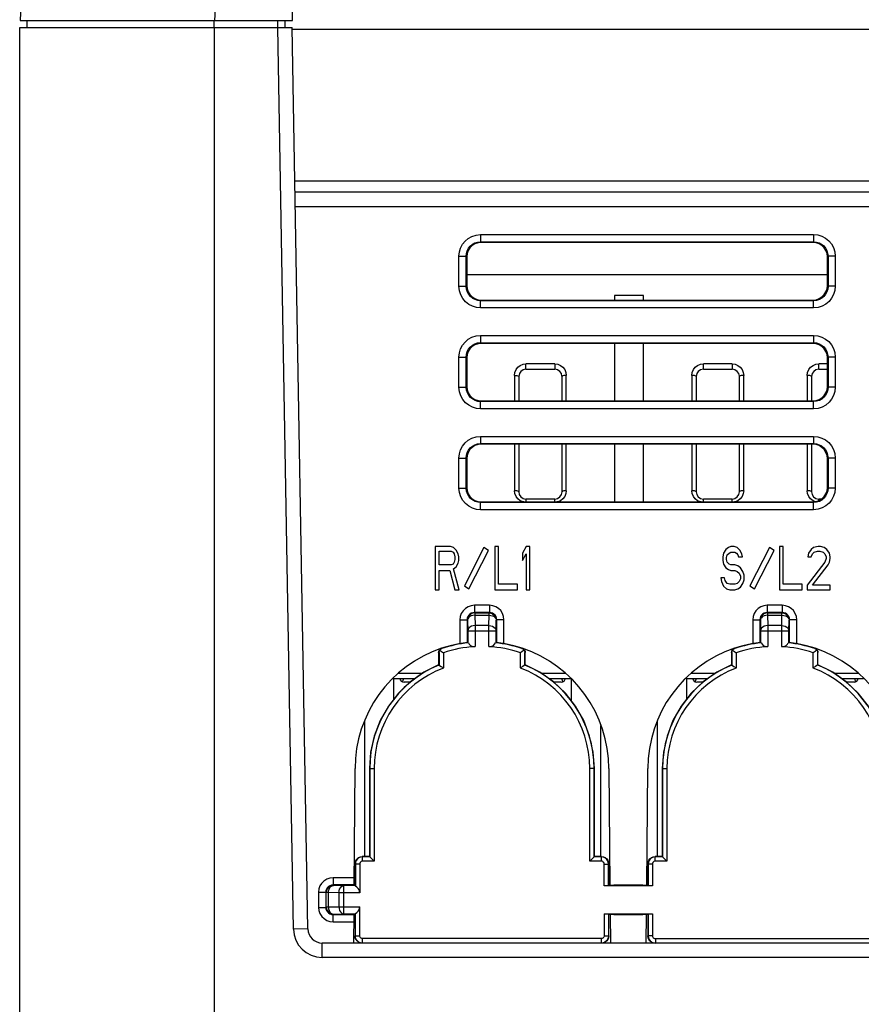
# Model space of a CAD drawing. Extents: x 28 to 410, y 32 to 287.
# Tile 2 of 78: x 56 to 70, y 73 to 91. Entities that reach past the tile are written whole.
import ezdxf

# ---------------------------------------------------------------- set-up
doc = ezdxf.new("R2010")
doc.units = 0
doc.header["$LTSCALE"] = 23.1
doc.layers.add('ALL_AXIS', color=7, linetype='CONTINUOUS')
doc.layers.add('ALL_FEATURES', color=7, linetype='CONTINUOUS')

msp = doc.modelspace()

# ---------------------------------------------------------------- linework, layer by layer
at = {"layer": 'ALL_AXIS', "color": 7, "linetype": 'CONTINUOUS'}
msp.add_line((55.51, 90.379), (58.885, 90.379), dxfattribs=at)
at = {"layer": 'ALL_FEATURES', "color": 9, "linetype": 'CONTINUOUS'}
for p, q in [((59.428, 100.824), (58.887, 90.504)), ((58.88, 90.379), (58.88, 90.504)), ((59.985, 90.379), (59.985, 90.504)), ((58.885, 72.57), (58.885, 90.379)), ((60.256, 74.745), (59.983, 90.379)), ((75.561, 90.344), (60.233, 90.344)), ((114.49, 87.714), (60.279, 87.714)), ((60.287, 87.279), (114.483, 87.279)), ((63.499, 86.79), (63.499, 86.665)), ((63.499, 86.79), (69.271, 86.79)), ((69.271, 86.79), (69.271, 86.665)), ((63.499, 86.665), (63.51, 86.654)), ((63.499, 86.665), (69.271, 86.665)), ((69.271, 86.665), (69.26, 86.654)), ((63.124, 85.893), (63.124, 86.415)), ((63.124, 86.415), (63.249, 86.415)), ((63.249, 85.893), (63.249, 86.415)), ((63.249, 86.415), (63.26, 86.404)), ((69.521, 86.415), (69.51, 86.404)), ((69.521, 86.415), (69.521, 85.893)), ((69.646, 86.415), (69.521, 86.415)), ((69.646, 86.415), (69.646, 85.893)), ((63.26, 86.098), (69.51, 86.098)), ((63.124, 85.893), (63.249, 85.893)), ((63.249, 85.893), (63.26, 85.904)), ((69.521, 85.893), (69.51, 85.904)), ((69.646, 85.893), (69.521, 85.893)), ((63.499, 85.643), (63.51, 85.654)), ((63.499, 85.518), (63.499, 85.643)), ((69.271, 85.643), (63.499, 85.643)), ((69.271, 85.643), (69.26, 85.654)), ((69.271, 85.518), (69.271, 85.643)), ((69.271, 85.518), (63.499, 85.518)), ((63.499, 85.04), (63.499, 84.915)), ((63.499, 85.04), (69.271, 85.04)), ((69.271, 85.04), (69.271, 84.915)), ((63.499, 84.915), (63.509, 84.904)), ((63.499, 84.915), (69.271, 84.915)), ((69.271, 84.915), (69.26, 84.904)), ((63.124, 84.143), (63.124, 84.665)), ((63.124, 84.665), (63.249, 84.665)), ((63.249, 84.143), (63.249, 84.665)), ((63.249, 84.665), (63.259, 84.654)), ((64.285, 84.454), (64.285, 84.548)), ((64.785, 84.548), (64.285, 84.548)), ((64.785, 84.548), (64.785, 84.454)), ((67.36, 84.454), (67.36, 84.548)), ((67.86, 84.548), (67.36, 84.548)), ((67.86, 84.548), (67.86, 84.454)), ((69.36, 84.454), (69.36, 84.548)), ((69.51, 84.548), (69.36, 84.548)), ((69.521, 84.665), (69.51, 84.654)), ((69.521, 84.665), (69.521, 84.143)), ((69.646, 84.665), (69.521, 84.665)), ((69.646, 84.665), (69.646, 84.143)), ((64.085, 84.348), (64.085, 83.904)), ((64.156, 84.335), (64.16, 84.329)), ((64.913, 84.335), (64.91, 84.329)), ((64.985, 83.904), (64.985, 84.349)), ((67.16, 84.348), (67.16, 83.904)), ((67.988, 84.335), (67.985, 84.329)), ((68.06, 83.904), (68.06, 84.349)), ((69.16, 84.348), (69.16, 83.904)), ((63.124, 84.143), (63.249, 84.143)), ((63.249, 84.143), (63.259, 84.154)), ((69.521, 84.143), (69.51, 84.154)), ((69.646, 84.143), (69.521, 84.143)), ((63.499, 83.893), (63.509, 83.904)), ((63.499, 83.768), (63.499, 83.893)), ((69.271, 83.893), (63.499, 83.893)), ((69.271, 83.893), (69.26, 83.904)), ((69.271, 83.768), (69.271, 83.893)), ((69.271, 83.768), (63.499, 83.768)), ((63.499, 83.29), (63.499, 83.165)), ((63.499, 83.29), (69.271, 83.29)), ((63.499, 83.165), (63.509, 83.155)), ((63.499, 83.165), (69.271, 83.165)), ((69.271, 83.165), (69.26, 83.155)), ((69.271, 83.29), (69.271, 83.165)), ((64.085, 83.155), (64.085, 82.348)), ((64.985, 82.348), (64.985, 83.155)), ((67.16, 83.155), (67.16, 82.348)), ((68.06, 82.348), (68.06, 83.155)), ((69.16, 83.155), (69.16, 82.348)), ((63.124, 82.393), (63.124, 82.915)), ((63.124, 82.915), (63.249, 82.915)), ((63.249, 82.393), (63.249, 82.915)), ((63.249, 82.915), (63.259, 82.905)), ((69.521, 82.915), (69.51, 82.905)), ((69.521, 82.915), (69.521, 82.393)), ((69.646, 82.915), (69.521, 82.915)), ((69.646, 82.915), (69.646, 82.393)), ((63.124, 82.393), (63.249, 82.393)), ((63.249, 82.393), (63.259, 82.403)), ((69.521, 82.393), (69.51, 82.403)), ((69.646, 82.393), (69.521, 82.393)), ((63.499, 82.143), (63.509, 82.153)), ((63.499, 82.018), (63.499, 82.143)), ((69.271, 82.143), (63.499, 82.143)), ((64.285, 82.204), (64.285, 82.153)), ((64.785, 82.153), (64.785, 82.204)), ((67.36, 82.153), (67.36, 82.204)), ((67.86, 82.153), (67.86, 82.204)), ((69.302, 82.158), (69.261, 82.174)), ((69.271, 82.143), (69.261, 82.153)), ((69.271, 82.018), (69.271, 82.143)), ((69.36, 82.175), (69.36, 82.204)), ((69.271, 82.018), (63.499, 82.018)), ((63.391, 80.361), (63.391, 80.236)), ((63.654, 80.361), (63.391, 80.361)), ((63.654, 80.361), (63.654, 80.236)), ((68.466, 80.361), (68.466, 80.236)), ((68.729, 80.361), (68.466, 80.361)), ((68.729, 80.361), (68.729, 80.236)), ((63.141, 80.111), (63.141, 79.696)), ((63.141, 80.111), (63.266, 80.111)), ((63.266, 80.111), (63.266, 79.714)), ((63.266, 80.111), (63.274, 80.103)), ((63.274, 80.103), (63.277, 79.921)), ((63.391, 80.236), (63.399, 80.228)), ((63.654, 80.236), (63.391, 80.236)), ((63.399, 80.228), (63.399, 80.19)), ((63.399, 80.228), (63.646, 80.228)), ((63.399, 80.19), (63.402, 80.009)), ((63.399, 80.19), (63.646, 80.19)), ((63.643, 80.009), (63.646, 80.19)), ((63.646, 80.228), (63.654, 80.236)), ((63.646, 80.19), (63.646, 80.228)), ((63.768, 79.921), (63.771, 80.103)), ((63.771, 80.103), (63.779, 80.111)), ((63.779, 79.714), (63.779, 80.111)), ((63.904, 80.111), (63.779, 80.111)), ((63.904, 79.696), (63.904, 80.111)), ((68.216, 80.111), (68.216, 79.696)), ((68.216, 80.111), (68.341, 80.111)), ((68.341, 80.111), (68.341, 79.714)), ((68.341, 80.111), (68.349, 80.103)), ((68.349, 80.103), (68.352, 79.921)), ((68.466, 80.236), (68.474, 80.228)), ((68.729, 80.236), (68.466, 80.236)), ((68.474, 80.228), (68.474, 80.19)), ((68.474, 80.228), (68.721, 80.228)), ((68.474, 80.19), (68.477, 80.009)), ((68.474, 80.19), (68.721, 80.19)), ((68.718, 80.009), (68.721, 80.19)), ((68.721, 80.228), (68.729, 80.236)), ((68.721, 80.19), (68.721, 80.228)), ((68.843, 79.921), (68.846, 80.103)), ((68.846, 80.103), (68.854, 80.111)), ((68.854, 79.714), (68.854, 80.111)), ((68.979, 80.111), (68.854, 80.111)), ((68.979, 79.696), (68.979, 80.111)), ((63.277, 79.921), (63.277, 79.711)), ((63.277, 79.921), (63.768, 79.921)), ((63.402, 80.009), (63.402, 79.644)), ((63.643, 80.009), (63.402, 80.009)), ((63.643, 79.644), (63.643, 80.009)), ((63.768, 79.711), (63.768, 79.921)), ((68.352, 79.921), (68.352, 79.711)), ((68.352, 79.921), (68.843, 79.921)), ((68.477, 80.009), (68.477, 79.644)), ((68.718, 80.009), (68.477, 80.009)), ((68.718, 79.644), (68.718, 80.009)), ((68.843, 79.711), (68.843, 79.921)), ((62.829, 79.611), (62.823, 79.615)), ((64.216, 79.611), (64.221, 79.615)), ((67.904, 79.611), (67.898, 79.615)), ((69.291, 79.611), (69.296, 79.615)), ((62.778, 79.54), (62.772, 79.544)), ((64.267, 79.54), (64.272, 79.544)), ((67.853, 79.54), (67.847, 79.544)), ((69.342, 79.54), (69.347, 79.544)), ((62.49, 79.181), (62.072, 79.181)), ((64.973, 79.181), (64.555, 79.181)), ((67.565, 79.181), (67.147, 79.181)), ((70.048, 79.181), (69.63, 79.181)), ((61.572, 77.529), (61.654, 77.529)), ((65.472, 77.529), (65.391, 77.529)), ((66.647, 77.529), (66.729, 77.529)), ((61.452, 75.999), (61.448, 76.004)), ((61.452, 75.922), (61.452, 75.999)), ((65.592, 75.999), (65.597, 76.004)), ((65.592, 75.922), (65.592, 75.999)), ((66.527, 75.999), (66.523, 76.004)), ((66.527, 75.922), (66.527, 75.999)), ((61.328, 75.874), (61.323, 75.879)), ((61.404, 75.874), (61.328, 75.874)), ((65.641, 75.874), (65.717, 75.874)), ((65.717, 75.874), (65.722, 75.879)), ((66.403, 75.874), (66.398, 75.879)), ((66.479, 75.874), (66.403, 75.874)), ((60.941, 75.636), (60.941, 75.511)), ((61.306, 75.636), (60.941, 75.636)), ((60.949, 75.503), (60.941, 75.511)), ((61.305, 75.511), (60.941, 75.511)), ((61.13, 75.5), (60.949, 75.503)), ((61.13, 75.008), (61.13, 75.5)), ((61.327, 75.5), (61.13, 75.5)), ((60.691, 75.386), (60.691, 75.122)), ((60.691, 75.386), (60.816, 75.386)), ((60.816, 75.386), (60.816, 75.122)), ((60.824, 75.378), (60.816, 75.386)), ((60.824, 75.13), (60.824, 75.378)), ((60.861, 75.378), (60.824, 75.378)), ((60.861, 75.13), (60.861, 75.378)), ((61.042, 75.375), (60.861, 75.378)), ((61.042, 75.375), (61.042, 75.133)), ((61.404, 75.375), (61.042, 75.375)), ((60.816, 75.122), (60.824, 75.13)), ((60.824, 75.13), (60.861, 75.13)), ((60.861, 75.13), (61.042, 75.133)), ((61.042, 75.133), (61.404, 75.133)), ((60.691, 75.122), (60.816, 75.122)), ((60.941, 74.997), (60.949, 75.005)), ((60.941, 74.872), (60.941, 74.997)), ((60.941, 74.997), (61.3, 74.997)), ((60.949, 75.005), (61.13, 75.008)), ((61.13, 75.008), (61.327, 75.008)), ((60.941, 74.872), (61.299, 74.872)), ((60.505, 74.75), (60.256, 74.745)), ((61.323, 74.629), (61.404, 74.629)), ((65.641, 74.629), (65.722, 74.629)), ((66.479, 74.629), (66.398, 74.629)), ((60.755, 74.254), (60.755, 74.504)), ((61.453, 74.504), (61.453, 74.58)), ((65.592, 74.504), (65.592, 74.58)), ((66.528, 74.58), (66.528, 74.504)), ((114.014, 74.254), (60.755, 74.254))]:
    msp.add_line(p, q, dxfattribs=at)
at = {"layer": 'ALL_FEATURES', "color": 7, "linetype": 'CONTINUOUS'}
for p, q in [((56.042, 100.537), (55.516, 90.504)), ((60.236, 90.504), (60.296, 95.43)), ((55.516, 90.504), (60.236, 90.504)), ((55.635, 90.504), (55.635, 90.379)), ((60.11, 90.379), (60.11, 90.504)), ((55.51, 71.629), (55.51, 90.379)), ((58.885, 90.379), (60.233, 90.379)), ((60.505, 74.75), (60.233, 90.379)), ((60.282, 87.529), (114.487, 87.529)), ((69.26, 86.654), (63.51, 86.654)), ((63.26, 86.404), (63.26, 85.904)), ((69.51, 85.904), (69.51, 86.404)), ((65.822, 85.736), (65.822, 85.654)), ((66.322, 85.736), (65.822, 85.736)), ((66.322, 85.654), (66.322, 85.736)), ((63.51, 85.654), (69.26, 85.654)), ((69.26, 84.904), (63.509, 84.904)), ((65.822, 84.904), (65.822, 83.904)), ((66.322, 83.904), (66.322, 84.904)), ((63.259, 84.654), (63.259, 84.154)), ((69.51, 84.154), (69.51, 84.654)), ((64.285, 84.454), (64.785, 84.454)), ((67.36, 84.454), (67.86, 84.454)), ((69.36, 84.454), (69.51, 84.454)), ((64.16, 84.332), (64.16, 84.329)), ((64.16, 84.329), (64.16, 83.904)), ((64.91, 84.329), (64.91, 84.332)), ((64.91, 83.904), (64.91, 84.329)), ((67.235, 84.332), (67.235, 84.329)), ((67.235, 84.329), (67.235, 83.904)), ((67.985, 84.329), (67.985, 84.332)), ((67.985, 83.904), (67.985, 84.329)), ((69.235, 84.332), (69.235, 84.329)), ((69.235, 84.329), (69.235, 83.904)), ((63.509, 83.904), (69.26, 83.904)), ((69.26, 83.155), (63.509, 83.155)), ((64.16, 83.155), (64.16, 82.329)), ((64.91, 82.329), (64.91, 83.155)), ((65.822, 83.155), (65.822, 82.153)), ((66.322, 82.153), (66.322, 83.155)), ((67.235, 83.155), (67.235, 82.329)), ((67.985, 82.329), (67.985, 83.155)), ((69.235, 83.155), (69.235, 82.329)), ((63.259, 82.905), (63.259, 82.403)), ((69.51, 82.403), (69.51, 82.905)), ((63.509, 82.153), (69.261, 82.153)), ((64.785, 82.204), (64.285, 82.204)), ((67.86, 82.204), (67.36, 82.204)), ((69.41, 82.204), (69.36, 82.204)), ((62.714, 81.379), (62.714, 80.629)), ((62.977, 81.379), (62.714, 81.379)), ((62.78, 81.06), (62.78, 81.299)), ((62.78, 81.299), (62.988, 81.299)), ((63.032, 81.363), (62.977, 81.379)), ((62.988, 81.299), (63.021, 81.283)), ((63.021, 81.283), (63.043, 81.251)), ((63.075, 81.315), (63.032, 81.363)), ((63.108, 81.251), (63.075, 81.315)), ((63.557, 81.363), (63.218, 80.698)), ((63.296, 80.645), (63.635, 81.31)), ((63.635, 81.31), (63.557, 81.363)), ((63.743, 81.379), (63.743, 80.629)), ((63.808, 81.379), (63.743, 81.379)), ((63.808, 80.725), (63.808, 81.379)), ((64.289, 81.379), (64.224, 81.267)), ((64.355, 81.379), (64.289, 81.379)), ((64.355, 80.629), (64.355, 81.379)), ((67.751, 81.331), (67.707, 81.267)), ((67.795, 81.363), (67.751, 81.331)), ((67.839, 81.379), (67.795, 81.363)), ((67.806, 81.267), (67.839, 81.283)), ((67.893, 81.379), (67.839, 81.379)), ((67.839, 81.283), (67.904, 81.283)), ((67.948, 81.363), (67.893, 81.379)), ((67.904, 81.283), (67.937, 81.267)), ((67.992, 81.315), (67.948, 81.363)), ((68.025, 81.251), (67.992, 81.315)), ((68.507, 81.363), (68.168, 80.698)), ((68.246, 80.645), (68.585, 81.31)), ((68.585, 81.31), (68.507, 81.363)), ((68.681, 81.379), (68.681, 80.629)), ((68.746, 81.379), (68.681, 81.379)), ((68.746, 80.725), (68.746, 81.379)), ((69.228, 81.331), (69.184, 81.267)), ((69.271, 81.363), (69.228, 81.331)), ((69.25, 81.251), (69.282, 81.283)), ((69.348, 81.379), (69.271, 81.363)), ((69.282, 81.283), (69.337, 81.299)), ((69.337, 81.299), (69.381, 81.299)), ((69.392, 81.379), (69.348, 81.379)), ((69.381, 81.299), (69.436, 81.283)), ((69.457, 81.363), (69.392, 81.379)), ((69.436, 81.283), (69.468, 81.251)), ((69.501, 81.331), (69.457, 81.363)), ((69.545, 81.267), (69.501, 81.331)), ((63.043, 81.108), (63.021, 81.076)), ((63.043, 81.251), (63.054, 81.204)), ((63.054, 81.156), (63.043, 81.108)), ((63.054, 81.204), (63.054, 81.156)), ((63.119, 81.204), (63.108, 81.251)), ((63.108, 81.092), (63.119, 81.14)), ((63.119, 81.14), (63.119, 81.204)), ((64.224, 81.267), (64.224, 81.14)), ((64.224, 81.14), (64.289, 81.251)), ((64.289, 81.251), (64.289, 80.629)), ((67.707, 81.267), (67.696, 81.204)), ((67.696, 81.204), (67.696, 81.14)), ((67.696, 81.14), (67.707, 81.076)), ((67.762, 81.188), (67.773, 81.235)), ((67.762, 81.156), (67.762, 81.188)), ((67.773, 81.108), (67.762, 81.156)), ((67.773, 81.235), (67.806, 81.267)), ((67.806, 81.076), (67.773, 81.108)), ((67.937, 81.267), (67.959, 81.235)), ((67.959, 81.235), (67.97, 81.204)), ((67.97, 81.204), (68.036, 81.204)), ((68.036, 81.204), (68.025, 81.251)), ((69.468, 81.108), (69.162, 80.709)), ((69.184, 81.267), (69.173, 81.204)), ((69.173, 81.204), (69.228, 81.204)), ((69.228, 81.204), (69.25, 81.251)), ((69.468, 81.251), (69.49, 81.204)), ((69.49, 81.172), (69.468, 81.108)), ((69.49, 81.204), (69.49, 81.172)), ((69.523, 81.06), (69.545, 81.108)), ((69.556, 81.204), (69.545, 81.267)), ((69.545, 81.108), (69.556, 81.172)), ((69.556, 81.172), (69.556, 81.204)), ((62.988, 81.06), (62.78, 81.06)), ((62.78, 80.629), (62.78, 80.964)), ((62.78, 80.964), (62.966, 80.964)), ((62.966, 80.964), (63.054, 80.629)), ((63.021, 81.076), (62.988, 81.06)), ((63.032, 80.996), (63.075, 81.028)), ((63.13, 80.629), (63.032, 80.996)), ((63.075, 81.028), (63.108, 81.092)), ((67.707, 81.076), (67.751, 81.012)), ((67.751, 81.012), (67.795, 80.98)), ((67.795, 80.98), (67.839, 80.964)), ((67.839, 81.06), (67.806, 81.076)), ((67.904, 81.06), (67.839, 81.06)), ((67.839, 80.964), (67.904, 80.964)), ((67.959, 81.044), (67.904, 81.06)), ((67.904, 80.964), (67.948, 80.948)), ((67.948, 80.948), (67.981, 80.916)), ((68.003, 81.012), (67.959, 81.044)), ((68.046, 80.948), (68.003, 81.012)), ((68.068, 80.884), (68.046, 80.948)), ((69.25, 80.709), (69.523, 81.06)), ((67.664, 80.836), (67.675, 80.773)), ((67.729, 80.836), (67.664, 80.836)), ((67.675, 80.773), (67.707, 80.693)), ((67.74, 80.789), (67.729, 80.836)), ((67.773, 80.741), (67.74, 80.789)), ((67.981, 80.773), (67.948, 80.741)), ((67.981, 80.916), (68.003, 80.868)), ((68.003, 80.821), (67.981, 80.773)), ((68.003, 80.868), (68.003, 80.821)), ((68.046, 80.741), (68.068, 80.805)), ((68.068, 80.805), (68.068, 80.884)), ((62.714, 80.629), (62.78, 80.629)), ((63.054, 80.629), (63.13, 80.629)), ((63.218, 80.698), (63.296, 80.645)), ((63.743, 80.629), (64.136, 80.629)), ((64.136, 80.725), (63.808, 80.725)), ((64.136, 80.629), (64.136, 80.725)), ((64.289, 80.629), (64.355, 80.629)), ((67.707, 80.693), (67.762, 80.645)), ((67.762, 80.645), (67.817, 80.629)), ((67.817, 80.725), (67.773, 80.741)), ((67.904, 80.725), (67.817, 80.725)), ((67.817, 80.629), (67.904, 80.629)), ((67.948, 80.741), (67.904, 80.725)), ((67.904, 80.629), (67.959, 80.645)), ((67.959, 80.645), (68.003, 80.677)), ((68.003, 80.677), (68.046, 80.741)), ((68.168, 80.698), (68.246, 80.645)), ((68.681, 80.629), (69.075, 80.629)), ((69.075, 80.725), (68.746, 80.725)), ((69.075, 80.629), (69.075, 80.725)), ((69.162, 80.709), (69.162, 80.629)), ((69.162, 80.629), (69.556, 80.629)), ((69.556, 80.709), (69.25, 80.709)), ((69.556, 80.629), (69.556, 80.709)), ((63.272, 79.715), (63.277, 79.711)), ((63.924, 79.692), (63.773, 79.715)), ((68.347, 79.715), (68.349, 79.714)), ((68.349, 79.714), (68.352, 79.711)), ((68.848, 79.715), (68.843, 79.711)), ((68.999, 79.692), (68.848, 79.715)), ((62.772, 79.544), (62.772, 79.329)), ((62.778, 79.54), (62.778, 79.326)), ((62.854, 79.539), (62.854, 79.274)), ((64.191, 79.274), (64.191, 79.539)), ((64.267, 79.326), (64.267, 79.54)), ((64.272, 79.329), (64.272, 79.544)), ((67.847, 79.544), (67.847, 79.329)), ((67.853, 79.54), (67.853, 79.326)), ((67.929, 79.539), (67.929, 79.274)), ((69.266, 79.274), (69.266, 79.539)), ((69.342, 79.326), (69.342, 79.54)), ((69.347, 79.329), (69.347, 79.544)), ((64.229, 79.3), (64.191, 79.274)), ((64.272, 79.329), (64.229, 79.3)), ((69.303, 79.3), (69.266, 79.274)), ((69.347, 79.329), (69.303, 79.3)), ((61.98, 79.092), (62.363, 79.092)), ((61.997, 78.736), (61.997, 79.092)), ((62.145, 79.034), (62.166, 79.092)), ((64.681, 79.092), (65.064, 79.092)), ((64.904, 79.092), (64.925, 79.034)), ((65.072, 78.704), (65.072, 79.092)), ((67.055, 79.092), (67.438, 79.092)), ((67.072, 78.736), (67.072, 79.092)), ((67.22, 79.034), (67.241, 79.092)), ((69.756, 79.092), (70.139, 79.092)), ((69.979, 79.092), (70, 79.034)), ((62.277, 79.029), (62.172, 79.029)), ((64.897, 79.029), (64.768, 79.029)), ((67.352, 79.029), (67.247, 79.029)), ((69.972, 79.029), (69.843, 79.029)), ((61.485, 78.348), (61.485, 76.004)), ((65.585, 76.004), (65.585, 78.279)), ((66.56, 78.348), (66.56, 76.004)), ((61.305, 75.504), (61.322, 77.529)), ((61.572, 77.529), (61.573, 76.004)), ((61.578, 77.529), (61.578, 75.999)), ((61.654, 77.529), (61.654, 75.922)), ((65.391, 75.922), (65.391, 77.529)), ((65.467, 75.999), (65.467, 77.529)), ((65.472, 76.004), (65.472, 77.529)), ((65.722, 77.529), (65.74, 75.504)), ((66.38, 75.504), (66.397, 77.529)), ((66.647, 77.529), (66.648, 76.004)), ((66.653, 77.529), (66.653, 75.999)), ((66.729, 77.529), (66.729, 75.922)), ((61.573, 76.004), (61.448, 76.004)), ((61.578, 75.999), (61.452, 75.999)), ((61.573, 76.004), (61.654, 75.922)), ((65.472, 76.004), (65.391, 75.922)), ((65.592, 75.999), (65.467, 75.999)), ((65.597, 76.004), (65.472, 76.004)), ((66.648, 76.004), (66.523, 76.004)), ((66.653, 75.999), (66.527, 75.999)), ((66.648, 76.004), (66.729, 75.922)), ((61.323, 75.879), (61.323, 75.504)), ((61.328, 75.874), (61.328, 75.489)), ((61.404, 75.874), (61.404, 75.375)), ((61.654, 75.922), (61.452, 75.922)), ((65.592, 75.922), (65.391, 75.922)), ((65.641, 75.497), (65.641, 75.874)), ((65.717, 75.499), (65.717, 75.874)), ((65.722, 75.504), (65.722, 75.879)), ((66.398, 75.879), (66.398, 75.504)), ((66.403, 75.874), (66.403, 75.499)), ((66.479, 75.874), (66.479, 75.497)), ((66.729, 75.922), (66.527, 75.922)), ((61.323, 75.504), (61.305, 75.504)), ((61.327, 75.5), (61.323, 75.504)), ((65.717, 75.499), (65.641, 75.497)), ((66.479, 75.497), (65.641, 75.497)), ((65.717, 75.499), (65.722, 75.504)), ((65.81, 75.504), (65.722, 75.504)), ((65.81, 75.504), (65.81, 75.513)), ((65.81, 75.513), (66.31, 75.513)), ((66.31, 75.504), (66.31, 75.513)), ((66.398, 75.504), (66.31, 75.504)), ((66.403, 75.499), (66.398, 75.504)), ((66.479, 75.497), (66.403, 75.499)), ((61.404, 74.629), (61.404, 75.133)), ((61.3, 75.005), (61.296, 74.504)), ((61.323, 75.005), (61.3, 75.005)), ((61.327, 75.008), (61.323, 75.005)), ((61.323, 75.005), (61.323, 74.629)), ((61.328, 74.629), (61.328, 75.019)), ((65.641, 75.011), (65.641, 74.629)), ((65.641, 75.011), (66.479, 75.011)), ((65.641, 75.011), (65.717, 75.009)), ((65.717, 75.009), (65.717, 74.629)), ((65.717, 75.009), (65.722, 75.005)), ((65.722, 74.629), (65.722, 75.005)), ((65.722, 75.005), (65.81, 75.005)), ((65.744, 75.005), (65.749, 74.504)), ((65.81, 75.005), (65.81, 74.995)), ((66.31, 74.995), (65.81, 74.995)), ((66.31, 75.005), (66.31, 74.995)), ((66.31, 75.005), (66.398, 75.005)), ((66.371, 74.504), (66.375, 75.005)), ((66.403, 75.009), (66.398, 75.005)), ((66.398, 75.005), (66.398, 74.629)), ((66.403, 75.009), (66.479, 75.011)), ((66.403, 75.009), (66.403, 74.629)), ((66.479, 75.011), (66.479, 74.629)), ((114.014, 74.504), (60.755, 74.504)), ((65.592, 74.58), (61.453, 74.58)), ((66.528, 74.58), (70.667, 74.58))]:
    msp.add_line(p, q, dxfattribs=at)
at = {"layer": 'ALL_FEATURES', "color": 9, "linetype": 'CONTINUOUS'}
for points in [[(63.124, 86.415), (63.131, 86.488), (63.152, 86.557), (63.185, 86.621), (63.231, 86.677), (63.286, 86.724), (63.349, 86.759), (63.421, 86.782), (63.499, 86.79)], [(69.271, 86.79), (69.343, 86.783), (69.413, 86.762), (69.477, 86.728), (69.533, 86.683), (69.579, 86.628), (69.615, 86.565), (69.638, 86.493), (69.646, 86.415)], [(63.249, 86.415), (63.254, 86.463), (63.267, 86.51), (63.29, 86.552), (63.32, 86.59), (63.357, 86.621), (63.399, 86.644), (63.447, 86.66), (63.499, 86.665)], [(69.271, 86.665), (69.319, 86.66), (69.365, 86.646), (69.408, 86.624), (69.446, 86.594), (69.477, 86.557), (69.5, 86.515), (69.515, 86.467), (69.521, 86.415)], [(63.499, 85.518), (63.426, 85.525), (63.357, 85.546), (63.293, 85.58), (63.237, 85.625), (63.19, 85.68), (63.155, 85.743), (63.132, 85.815), (63.124, 85.893)], [(63.499, 85.643), (63.45, 85.648), (63.404, 85.662), (63.362, 85.684), (63.324, 85.714), (63.293, 85.751), (63.27, 85.793), (63.254, 85.841), (63.249, 85.893)], [(69.521, 85.893), (69.516, 85.845), (69.502, 85.798), (69.48, 85.756), (69.449, 85.718), (69.413, 85.687), (69.371, 85.664), (69.323, 85.649), (69.271, 85.643)], [(69.646, 85.893), (69.639, 85.82), (69.618, 85.751), (69.584, 85.687), (69.539, 85.631), (69.484, 85.584), (69.42, 85.549), (69.348, 85.526), (69.271, 85.518)], [(63.124, 84.665), (63.131, 84.738), (63.152, 84.807), (63.185, 84.871), (63.231, 84.927), (63.286, 84.974), (63.349, 85.009), (63.421, 85.032), (63.499, 85.04)], [(69.271, 85.04), (69.343, 85.033), (69.413, 85.012), (69.477, 84.978), (69.533, 84.933), (69.579, 84.878), (69.615, 84.815), (69.638, 84.743), (69.646, 84.665)], [(63.249, 84.665), (63.254, 84.713), (63.267, 84.76), (63.29, 84.802), (63.32, 84.84), (63.357, 84.871), (63.399, 84.894), (63.447, 84.91), (63.499, 84.915)], [(69.271, 84.915), (69.319, 84.91), (69.365, 84.896), (69.408, 84.874), (69.446, 84.844), (69.477, 84.807), (69.5, 84.765), (69.515, 84.717), (69.521, 84.665)], [(64.085, 84.348), (64.092, 84.401), (64.113, 84.45), (64.145, 84.491), (64.186, 84.522), (64.234, 84.542), (64.285, 84.548)], [(64.785, 84.548), (64.836, 84.542), (64.883, 84.522), (64.925, 84.491), (64.957, 84.45), (64.978, 84.401), (64.985, 84.349)], [(67.16, 84.348), (67.167, 84.401), (67.188, 84.45), (67.22, 84.491), (67.261, 84.522), (67.309, 84.542), (67.36, 84.548)], [(67.86, 84.548), (67.911, 84.542), (67.958, 84.522), (68, 84.491), (68.032, 84.45), (68.053, 84.401), (68.06, 84.349)], [(69.16, 84.348), (69.167, 84.401), (69.188, 84.45), (69.22, 84.491), (69.261, 84.522), (69.309, 84.542), (69.36, 84.548)], [(64.085, 84.348), (64.107, 84.348), (64.129, 84.345), (64.146, 84.34), (64.156, 84.335)], [(64.985, 84.348), (64.962, 84.348), (64.941, 84.345), (64.924, 84.34), (64.913, 84.335)], [(67.22, 84.34), (67.204, 84.345), (67.183, 84.348), (67.16, 84.348)], [(67.235, 84.329), (67.231, 84.335), (67.22, 84.34)], [(68.06, 84.348), (68.037, 84.348), (68.016, 84.345), (67.999, 84.34), (67.988, 84.335)], [(69.22, 84.34), (69.204, 84.345), (69.183, 84.348), (69.16, 84.348)], [(69.235, 84.329), (69.231, 84.335), (69.22, 84.34)], [(63.499, 83.768), (63.426, 83.775), (63.357, 83.796), (63.293, 83.83), (63.237, 83.875), (63.19, 83.93), (63.155, 83.993), (63.132, 84.065), (63.124, 84.143)], [(63.499, 83.893), (63.45, 83.898), (63.404, 83.912), (63.362, 83.934), (63.324, 83.964), (63.293, 84.001), (63.27, 84.043), (63.254, 84.091), (63.249, 84.143)], [(69.521, 84.143), (69.516, 84.095), (69.502, 84.048), (69.48, 84.006), (69.449, 83.968), (69.413, 83.937), (69.371, 83.914), (69.323, 83.899), (69.271, 83.893)], [(69.646, 84.143), (69.639, 84.07), (69.618, 84.001), (69.584, 83.937), (69.539, 83.881), (69.484, 83.834), (69.42, 83.799), (69.348, 83.776), (69.271, 83.768)], [(63.124, 82.915), (63.131, 82.988), (63.152, 83.057), (63.185, 83.121), (63.231, 83.177), (63.286, 83.224), (63.349, 83.259), (63.421, 83.282), (63.499, 83.29)], [(63.249, 82.915), (63.254, 82.963), (63.267, 83.01), (63.29, 83.052), (63.32, 83.09), (63.357, 83.121), (63.399, 83.144), (63.447, 83.16), (63.499, 83.165)], [(69.271, 83.29), (69.343, 83.283), (69.413, 83.262), (69.477, 83.228), (69.533, 83.183), (69.579, 83.128), (69.615, 83.065), (69.638, 82.993), (69.646, 82.915)], [(69.271, 83.165), (69.319, 83.16), (69.365, 83.146), (69.408, 83.124), (69.446, 83.094), (69.477, 83.057), (69.5, 83.015), (69.515, 82.967), (69.521, 82.915)], [(63.499, 82.018), (63.426, 82.025), (63.357, 82.046), (63.293, 82.08), (63.237, 82.125), (63.19, 82.18), (63.155, 82.243), (63.132, 82.315), (63.124, 82.393)], [(63.499, 82.143), (63.45, 82.148), (63.404, 82.162), (63.362, 82.184), (63.324, 82.214), (63.293, 82.251), (63.27, 82.293), (63.254, 82.341), (63.249, 82.393)], [(64.16, 82.329), (64.156, 82.335), (64.146, 82.34), (64.129, 82.345), (64.107, 82.348), (64.085, 82.348)], [(64.247, 82.153), (64.235, 82.155), (64.186, 82.174), (64.145, 82.205), (64.113, 82.248), (64.092, 82.297), (64.085, 82.348)], [(64.985, 82.348), (64.978, 82.297), (64.957, 82.248), (64.925, 82.205), (64.883, 82.174), (64.835, 82.155), (64.823, 82.153)], [(64.985, 82.348), (64.962, 82.348), (64.941, 82.345), (64.924, 82.34), (64.913, 82.335), (64.91, 82.329)], [(67.235, 82.329), (67.231, 82.335), (67.221, 82.34), (67.204, 82.345), (67.182, 82.348), (67.16, 82.348)], [(67.322, 82.153), (67.31, 82.155), (67.261, 82.174), (67.22, 82.205), (67.188, 82.248), (67.167, 82.297), (67.16, 82.348)], [(68.06, 82.348), (68.053, 82.297), (68.032, 82.248), (68, 82.205), (67.958, 82.174), (67.91, 82.155), (67.898, 82.153)], [(68.06, 82.348), (68.037, 82.348), (68.016, 82.345), (67.999, 82.34), (67.988, 82.335), (67.985, 82.329)], [(69.235, 82.329), (69.231, 82.335), (69.221, 82.34), (69.204, 82.345), (69.182, 82.348), (69.16, 82.348)], [(69.261, 82.174), (69.22, 82.205), (69.188, 82.248), (69.167, 82.297), (69.16, 82.348)], [(69.521, 82.393), (69.516, 82.345), (69.502, 82.298), (69.48, 82.256), (69.449, 82.218), (69.413, 82.187), (69.371, 82.164), (69.323, 82.149), (69.271, 82.143)], [(69.646, 82.393), (69.639, 82.32), (69.618, 82.251), (69.584, 82.187), (69.539, 82.131), (69.484, 82.084), (69.42, 82.049), (69.348, 82.026), (69.271, 82.018)], [(63.391, 80.361), (63.335, 80.354), (63.283, 80.336), (63.235, 80.306), (63.195, 80.267), (63.165, 80.219), (63.147, 80.166), (63.141, 80.111)], [(63.904, 80.111), (63.897, 80.167), (63.878, 80.221), (63.848, 80.269), (63.807, 80.308), (63.762, 80.336), (63.711, 80.354), (63.654, 80.361)], [(68.466, 80.361), (68.41, 80.354), (68.358, 80.336), (68.31, 80.306), (68.27, 80.267), (68.24, 80.219), (68.222, 80.166), (68.216, 80.111)], [(68.979, 80.111), (68.972, 80.167), (68.953, 80.221), (68.923, 80.269), (68.882, 80.308), (68.837, 80.336), (68.786, 80.354), (68.729, 80.361)], [(63.391, 80.236), (63.363, 80.233), (63.337, 80.223), (63.313, 80.208), (63.293, 80.189), (63.278, 80.165), (63.269, 80.138), (63.266, 80.111)], [(63.399, 80.228), (63.366, 80.223), (63.336, 80.211), (63.31, 80.191), (63.29, 80.165), (63.278, 80.135), (63.274, 80.103)], [(63.399, 80.19), (63.366, 80.187), (63.337, 80.178), (63.311, 80.164), (63.291, 80.146), (63.278, 80.125), (63.274, 80.103)], [(63.646, 80.228), (63.678, 80.223), (63.708, 80.211), (63.734, 80.191), (63.754, 80.165), (63.767, 80.135), (63.771, 80.103)], [(63.646, 80.19), (63.678, 80.187), (63.708, 80.178), (63.734, 80.164), (63.754, 80.146), (63.766, 80.125), (63.771, 80.103)], [(63.779, 80.111), (63.776, 80.139), (63.766, 80.166), (63.751, 80.19), (63.731, 80.209), (63.708, 80.223), (63.682, 80.232), (63.654, 80.236)], [(68.466, 80.236), (68.438, 80.233), (68.412, 80.223), (68.388, 80.208), (68.368, 80.189), (68.353, 80.165), (68.344, 80.138), (68.341, 80.111)], [(68.474, 80.228), (68.441, 80.223), (68.411, 80.211), (68.385, 80.191), (68.365, 80.165), (68.353, 80.135), (68.349, 80.103)], [(68.474, 80.19), (68.441, 80.187), (68.412, 80.178), (68.386, 80.164), (68.366, 80.146), (68.353, 80.125), (68.349, 80.103)], [(68.721, 80.228), (68.753, 80.223), (68.783, 80.211), (68.809, 80.191), (68.829, 80.165), (68.842, 80.135), (68.846, 80.103)], [(68.721, 80.19), (68.753, 80.187), (68.783, 80.178), (68.809, 80.164), (68.829, 80.146), (68.841, 80.125), (68.846, 80.103)], [(68.854, 80.111), (68.851, 80.139), (68.841, 80.166), (68.826, 80.19), (68.806, 80.209), (68.783, 80.223), (68.757, 80.232), (68.729, 80.236)], [(63.402, 80.009), (63.37, 80.006), (63.34, 79.997), (63.314, 79.983), (63.294, 79.965), (63.281, 79.944), (63.277, 79.921)], [(63.643, 80.009), (63.675, 80.006), (63.705, 79.997), (63.731, 79.983), (63.751, 79.965), (63.763, 79.944), (63.768, 79.921)], [(68.477, 80.009), (68.445, 80.006), (68.415, 79.997), (68.389, 79.983), (68.369, 79.965), (68.356, 79.944), (68.352, 79.921)], [(68.718, 80.009), (68.75, 80.006), (68.78, 79.997), (68.806, 79.983), (68.826, 79.965), (68.838, 79.944), (68.843, 79.921)], [(60.941, 75.636), (60.884, 75.629), (60.831, 75.61), (60.783, 75.579), (60.743, 75.539), (60.715, 75.494), (60.697, 75.442), (60.691, 75.386)], [(60.941, 75.511), (60.912, 75.507), (60.886, 75.498), (60.862, 75.482), (60.842, 75.462), (60.828, 75.44), (60.819, 75.414), (60.816, 75.386)], [(60.824, 75.378), (60.828, 75.41), (60.84, 75.44), (60.86, 75.466), (60.886, 75.486), (60.916, 75.498), (60.949, 75.503)], [(60.861, 75.378), (60.864, 75.41), (60.873, 75.44), (60.887, 75.466), (60.905, 75.485), (60.926, 75.498), (60.949, 75.503)], [(61.042, 75.375), (61.046, 75.407), (61.054, 75.437), (61.068, 75.462), (61.086, 75.482), (61.107, 75.495), (61.13, 75.5)], [(60.824, 75.13), (60.828, 75.098), (60.84, 75.068), (60.86, 75.042), (60.886, 75.022), (60.916, 75.01), (60.949, 75.005)], [(60.861, 75.13), (60.864, 75.098), (60.873, 75.068), (60.887, 75.042), (60.905, 75.023), (60.926, 75.01), (60.949, 75.005)], [(61.042, 75.133), (61.046, 75.101), (61.054, 75.071), (61.068, 75.046), (61.086, 75.026), (61.107, 75.013), (61.13, 75.008)], [(60.691, 75.122), (60.697, 75.067), (60.715, 75.014), (60.745, 74.967), (60.785, 74.927), (60.832, 74.897), (60.886, 74.879), (60.941, 74.872)], [(60.816, 75.122), (60.819, 75.095), (60.828, 75.068), (60.843, 75.045), (60.863, 75.025), (60.886, 75.01), (60.913, 75.001), (60.941, 74.997)]]:
    msp.add_lwpolyline(points, dxfattribs=at)
at = {"layer": 'ALL_FEATURES', "color": 7, "linetype": 'CONTINUOUS'}
for points in [[(63.51, 86.654), (63.454, 86.648), (63.401, 86.629), (63.354, 86.6), (63.314, 86.56), (63.284, 86.513), (63.266, 86.46), (63.26, 86.404)], [(69.51, 86.404), (69.504, 86.46), (69.485, 86.513), (69.455, 86.56), (69.416, 86.6), (69.368, 86.629), (69.315, 86.648), (69.26, 86.654)], [(63.26, 85.904), (63.266, 85.848), (63.284, 85.795), (63.314, 85.748), (63.354, 85.708), (63.401, 85.679), (63.454, 85.66), (63.51, 85.654)], [(69.26, 85.654), (69.316, 85.66), (69.368, 85.679), (69.416, 85.708), (69.455, 85.748), (69.485, 85.795), (69.504, 85.848), (69.51, 85.904)], [(63.509, 84.904), (63.454, 84.898), (63.401, 84.88), (63.354, 84.85), (63.314, 84.81), (63.284, 84.763), (63.266, 84.71), (63.259, 84.654)], [(69.51, 84.654), (69.504, 84.71), (69.485, 84.763), (69.456, 84.81), (69.416, 84.85), (69.369, 84.88), (69.316, 84.898), (69.26, 84.904)], [(63.259, 84.154), (63.266, 84.098), (63.284, 84.045), (63.314, 83.998), (63.353, 83.958), (63.401, 83.928), (63.454, 83.91), (63.509, 83.904)], [(69.26, 83.904), (69.316, 83.91), (69.369, 83.928), (69.416, 83.958), (69.456, 83.998), (69.485, 84.045), (69.504, 84.098), (69.51, 84.154)], [(63.509, 83.155), (63.454, 83.148), (63.401, 83.13), (63.353, 83.1), (63.314, 83.06), (63.284, 83.013), (63.265, 82.96), (63.259, 82.905)], [(69.51, 82.905), (69.504, 82.96), (69.486, 83.013), (69.456, 83.06), (69.416, 83.1), (69.369, 83.13), (69.316, 83.148), (69.26, 83.155)], [(63.259, 82.403), (63.265, 82.348), (63.284, 82.295), (63.314, 82.247), (63.353, 82.208), (63.401, 82.178), (63.453, 82.16), (63.509, 82.153)], [(69.261, 82.153), (69.316, 82.16), (69.369, 82.178), (69.416, 82.208), (69.456, 82.247), (69.486, 82.295), (69.504, 82.348), (69.51, 82.403)], [(62.772, 79.544), (62.776, 79.567), (62.786, 79.588), (62.803, 79.605), (62.823, 79.615)], [(62.778, 79.54), (62.779, 79.555), (62.784, 79.57), (62.792, 79.584)], [(62.792, 79.584), (62.802, 79.596), (62.815, 79.605), (62.829, 79.611)], [(62.792, 79.584), (62.823, 79.561), (62.854, 79.539)], [(63.272, 79.715), (63.12, 79.692), (62.97, 79.659), (62.823, 79.615)], [(63.287, 79.711), (63.279, 79.711), (63.277, 79.711)], [(63.287, 79.711), (63.303, 79.685), (63.324, 79.666), (63.349, 79.652), (63.375, 79.645), (63.402, 79.644)], [(63.643, 79.644), (63.669, 79.645), (63.696, 79.652), (63.721, 79.666), (63.742, 79.686), (63.757, 79.711)], [(63.768, 79.711), (63.765, 79.711), (63.757, 79.711)], [(63.773, 79.715), (63.771, 79.714), (63.768, 79.711)], [(64.221, 79.615), (64.074, 79.659), (63.924, 79.692)], [(64.253, 79.584), (64.222, 79.561), (64.191, 79.539)], [(64.216, 79.611), (64.23, 79.605), (64.242, 79.596), (64.253, 79.584)], [(64.221, 79.615), (64.242, 79.605), (64.258, 79.588), (64.269, 79.567), (64.272, 79.544)], [(64.253, 79.584), (64.261, 79.57), (64.266, 79.555), (64.267, 79.54)], [(67.847, 79.544), (67.851, 79.567), (67.861, 79.588), (67.878, 79.605), (67.898, 79.615)], [(67.853, 79.54), (67.854, 79.555), (67.859, 79.57), (67.867, 79.584)], [(67.867, 79.584), (67.877, 79.596), (67.89, 79.605), (67.904, 79.611)], [(67.867, 79.584), (67.898, 79.561), (67.929, 79.539)], [(68.347, 79.715), (68.195, 79.692), (68.045, 79.659), (67.898, 79.615)], [(68.362, 79.711), (68.354, 79.711), (68.352, 79.711)], [(68.362, 79.711), (68.378, 79.685), (68.399, 79.666), (68.424, 79.652), (68.45, 79.645), (68.477, 79.644)], [(68.718, 79.644), (68.744, 79.645), (68.771, 79.652), (68.796, 79.666), (68.817, 79.686), (68.832, 79.711)], [(68.843, 79.711), (68.84, 79.711), (68.832, 79.711)], [(69.296, 79.615), (69.149, 79.659), (68.999, 79.692)], [(69.328, 79.584), (69.297, 79.561), (69.266, 79.539)], [(69.291, 79.611), (69.305, 79.605), (69.317, 79.596), (69.328, 79.584)], [(69.296, 79.615), (69.317, 79.605), (69.333, 79.588), (69.344, 79.567), (69.347, 79.544)], [(69.328, 79.584), (69.336, 79.57), (69.341, 79.555), (69.342, 79.54)], [(62.772, 79.329), (62.517, 79.2), (62.283, 79.035), (62.076, 78.837), (61.9, 78.611), (61.759, 78.361), (61.656, 78.094), (61.593, 77.815), (61.572, 77.529)], [(62.772, 79.329), (62.816, 79.3), (62.854, 79.274)], [(65.472, 77.529), (65.451, 77.815), (65.389, 78.094), (65.286, 78.361), (65.145, 78.611), (64.969, 78.837), (64.762, 79.035), (64.528, 79.2), (64.272, 79.329)], [(67.847, 79.329), (67.592, 79.2), (67.358, 79.035), (67.151, 78.837), (66.975, 78.611), (66.834, 78.361), (66.731, 78.094), (66.668, 77.815), (66.647, 77.529)], [(67.847, 79.329), (67.891, 79.3), (67.929, 79.274)], [(70.547, 77.529), (70.526, 77.815), (70.464, 78.094), (70.361, 78.361), (70.22, 78.611), (70.044, 78.837), (69.837, 79.035), (69.603, 79.2), (69.347, 79.329)], [(61.323, 75.879), (61.327, 75.911), (61.339, 75.941), (61.359, 75.967), (61.385, 75.987), (61.415, 75.999), (61.448, 76.004)], [(61.452, 75.999), (61.42, 75.995), (61.39, 75.982), (61.364, 75.962), (61.344, 75.936), (61.332, 75.906), (61.328, 75.874)], [(65.717, 75.874), (65.713, 75.906), (65.7, 75.936), (65.68, 75.962), (65.654, 75.982), (65.624, 75.995), (65.592, 75.999)], [(65.597, 76.004), (65.629, 75.999), (65.659, 75.987), (65.685, 75.967), (65.705, 75.941), (65.718, 75.911), (65.722, 75.879)], [(66.398, 75.879), (66.402, 75.911), (66.414, 75.941), (66.434, 75.967), (66.46, 75.987), (66.49, 75.999), (66.523, 76.004)], [(66.527, 75.999), (66.495, 75.995), (66.465, 75.982), (66.439, 75.962), (66.419, 75.936), (66.407, 75.906), (66.403, 75.874)], [(61.452, 75.922), (61.44, 75.921), (61.428, 75.916), (61.418, 75.908), (61.41, 75.898), (61.405, 75.886), (61.404, 75.874)], [(65.641, 75.874), (65.639, 75.886), (65.634, 75.898), (65.626, 75.908), (65.616, 75.916), (65.605, 75.921), (65.592, 75.922)], [(66.527, 75.922), (66.515, 75.921), (66.503, 75.916), (66.493, 75.908), (66.485, 75.898), (66.48, 75.886), (66.479, 75.874)], [(61.327, 75.5), (61.327, 75.497), (61.328, 75.489)], [(61.404, 75.375), (61.401, 75.401), (61.392, 75.427), (61.376, 75.452), (61.355, 75.473), (61.328, 75.489)], [(61.328, 75.019), (61.355, 75.035), (61.376, 75.056), (61.392, 75.081), (61.401, 75.107), (61.404, 75.133)], [(61.328, 75.019), (61.327, 75.011), (61.327, 75.008)], [(61.448, 74.504), (61.415, 74.508), (61.385, 74.521), (61.359, 74.541), (61.34, 74.567), (61.327, 74.597), (61.323, 74.629)], [(61.453, 74.504), (61.42, 74.508), (61.39, 74.521), (61.364, 74.541), (61.344, 74.567), (61.332, 74.597), (61.328, 74.629)], [(61.453, 74.58), (61.44, 74.582), (61.428, 74.587), (61.418, 74.595), (61.41, 74.605), (61.405, 74.616), (61.404, 74.629)], [(65.641, 74.629), (65.639, 74.616), (65.634, 74.605), (65.626, 74.595), (65.616, 74.587), (65.605, 74.582), (65.592, 74.58)], [(65.717, 74.629), (65.713, 74.597), (65.7, 74.567), (65.68, 74.541), (65.654, 74.521), (65.624, 74.508), (65.592, 74.504)], [(65.722, 74.629), (65.717, 74.597), (65.705, 74.567), (65.685, 74.541), (65.659, 74.521), (65.629, 74.508), (65.597, 74.504)], [(66.523, 74.504), (66.49, 74.508), (66.46, 74.521), (66.434, 74.541), (66.415, 74.567), (66.402, 74.597), (66.398, 74.629)], [(66.403, 74.629), (66.407, 74.597), (66.419, 74.566), (66.439, 74.541), (66.465, 74.521), (66.495, 74.508), (66.528, 74.504)], [(66.479, 74.629), (66.48, 74.616), (66.485, 74.605), (66.493, 74.595), (66.503, 74.587), (66.515, 74.582), (66.528, 74.58)]]:
    msp.add_lwpolyline(points, dxfattribs=at)
for centre, radius, start, end in [((64.285, 84.329), 0.125, 90, 178.7998), ((64.785, 84.329), 0.125, 1.3032, 90), ((67.36, 84.329), 0.125, 90, 178.7998), ((67.86, 84.329), 0.125, 1.3032, 90), ((69.36, 84.329), 0.125, 90, 178.7998), ((64.285, 82.329), 0.125, 180, 270), ((64.785, 82.329), 0.125, 270, 360), ((67.36, 82.329), 0.125, 180, 270), ((67.86, 82.329), 0.125, 270, 360), ((69.36, 82.329), 0.125, 180, 270), ((63.522, 77.529), 2.2, 108.5225, 180), ((63.522, 77.529), 2.195, 96.1513, 108.4191), ((63.522, 77.529), 2.118, 93.264, 108.3933), ((63.522, 77.529), 2.118, 71.6067, 86.736), ((63.522, 77.529), 2.195, 71.5809, 83.8487), ((63.522, 77.529), 2.2, 0, 71.4775), ((68.597, 77.529), 2.2, 108.5225, 180), ((68.597, 77.529), 2.195, 96.1513, 108.4191), ((68.597, 77.529), 2.118, 93.264, 108.3933), ((68.597, 77.529), 2.118, 71.6067, 86.736), ((68.597, 77.529), 2.195, 71.5809, 83.8487), ((68.597, 77.529), 2.2, 0, 71.4775), ((63.522, 77.529), 1.945, 112.517, 180), ((63.522, 77.529), 1.868, 110.9626, 180), ((63.522, 77.529), 1.868, 0, 69.0374), ((63.522, 77.529), 1.945, 0, 67.483), ((68.597, 77.529), 1.945, 112.517, 180), ((68.597, 77.529), 1.868, 110.9626, 180), ((68.597, 77.529), 1.868, 0, 69.0374), ((68.597, 77.529), 1.945, 0, 67.483), ((62.172, 79.104), 0.075, 189.5941, 270), ((64.897, 79.104), 0.075, 270, 350.4059), ((67.247, 79.104), 0.075, 189.5941, 270), ((69.972, 79.104), 0.075, 270, 350.4059), ((60.755, 74.754), 0.25, 181, 270)]:
    msp.add_arc(centre, radius, start, end, dxfattribs=at)
at = {"layer": 'ALL_FEATURES', "color": 9, "linetype": 'CONTINUOUS'}
msp.add_arc((60.755, 74.754), 0.5, 181, 270, dxfattribs=at)

doc.saveas('drawing.dxf')
